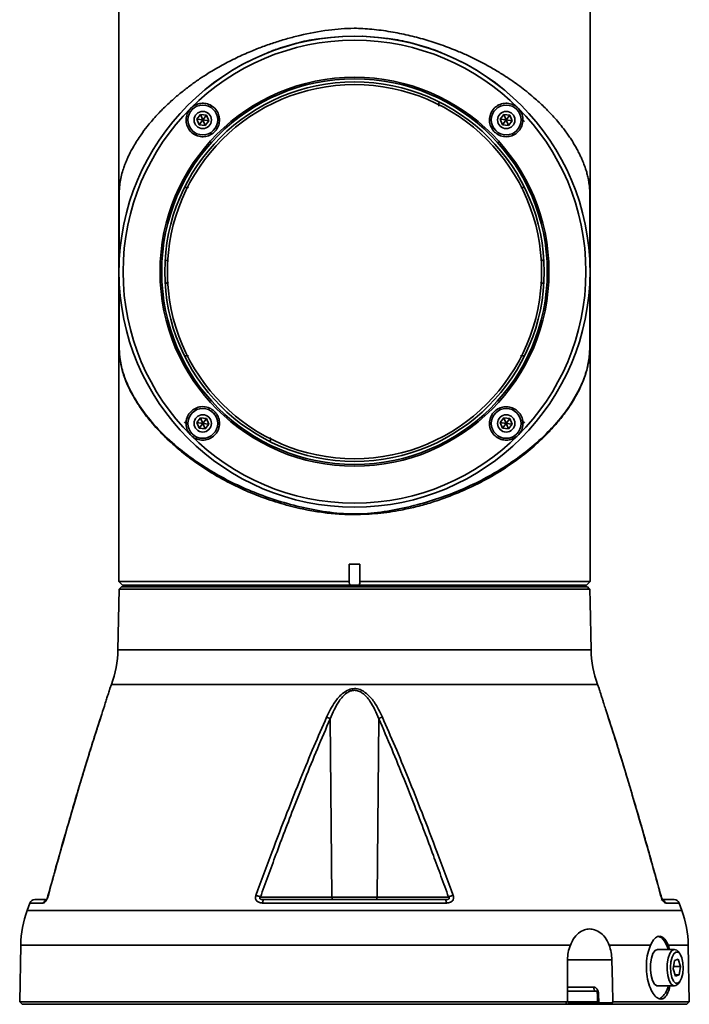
# Model space of a CAD drawing. Header units: millimetres. Extents: x -55 to 731, y 0 to 297.
# Tile 3 of 19: x 150 to 163, y 148 to 167. Entities that reach past the tile are written whole.
import ezdxf

# ---------------------------------------------------------------- set-up
doc = ezdxf.new("R2010")
doc.units = ezdxf.units.MM

msp = doc.modelspace()

# ---------------------------------------------------------------- linework, layer by layer
at = {"color": 7, "linetype": 'Continuous', "lineweight": 35}
for p, q in [((161.2673, 162.2753), (161.2673, 167.6053)), ((152.2673, 167.2553), (152.2673, 162.2753)), ((156.6173, 166.7759), (156.6204, 166.7729)), ((156.9143, 166.7729), (156.9173, 166.7759)), ((156.9165, 166.7759), (156.9173, 166.7759)), ((159.6816, 165.7018), (159.6277, 165.7544)), ((153.7537, 165.1895), (153.824, 165.2811)), ((153.824, 165.2811), (153.9385, 165.2661)), ((153.8682, 165.1744), (153.824, 165.2811)), ((153.8682, 165.1744), (153.9385, 165.2661)), ((153.9385, 165.2661), (153.9827, 165.1594)), ((159.552, 165.1895), (159.6222, 165.2811)), ((159.6222, 165.2811), (159.7367, 165.2661)), ((159.6665, 165.1744), (159.6222, 165.2811)), ((159.6665, 165.1744), (159.7367, 165.2661)), ((159.7367, 165.2661), (159.781, 165.1594)), ((153.7979, 165.0828), (153.7537, 165.1895)), ((153.8682, 165.1744), (153.7537, 165.1895)), ((153.8682, 165.1744), (153.7979, 165.0828)), ((153.9124, 165.0678), (153.7979, 165.0828)), ((153.8682, 165.1744), (153.9124, 165.0678)), ((153.8682, 165.1744), (153.9827, 165.1594)), ((153.9827, 165.1594), (153.9124, 165.0678)), ((159.5962, 165.0828), (159.552, 165.1895)), ((159.6665, 165.1744), (159.552, 165.1895)), ((159.6665, 165.1744), (159.5962, 165.0828)), ((159.7107, 165.0678), (159.5962, 165.0828)), ((159.6665, 165.1744), (159.7107, 165.0678)), ((159.6665, 165.1744), (159.781, 165.1594)), ((159.781, 165.1594), (159.7107, 165.0678)), ((152.2673, 162.2753), (152.2673, 156.3553)), ((152.2681, 162.3567), (152.2681, 162.3582)), ((161.2673, 156.3553), (161.2673, 162.2753)), ((152.2685, 162.1714), (152.2685, 162.0759)), ((152.2683, 161.3541), (152.2685, 161.469)), ((152.7923, 160.1659), (152.7923, 160.1553)), ((160.7367, 160.1553), (160.7423, 160.1553)), ((160.7423, 160.1553), (160.7423, 160.1659)), ((153.7537, 159.3912), (153.824, 159.4828)), ((153.7979, 159.2845), (153.7537, 159.3912)), ((153.8682, 159.3762), (153.7537, 159.3912)), ((153.8682, 159.3762), (153.7979, 159.2845)), ((153.824, 159.4828), (153.9385, 159.4678)), ((153.8682, 159.3762), (153.824, 159.4828)), ((153.8682, 159.3762), (153.9385, 159.4678)), ((153.8682, 159.3762), (153.9124, 159.2695)), ((153.8682, 159.3762), (153.9827, 159.3611)), ((153.9385, 159.4678), (153.9827, 159.3611)), ((159.552, 159.3912), (159.6222, 159.4828)), ((159.5962, 159.2845), (159.552, 159.3912)), ((159.6665, 159.3762), (159.552, 159.3912)), ((159.6665, 159.3762), (159.5962, 159.2845)), ((159.6222, 159.4828), (159.7367, 159.4678)), ((159.6665, 159.3762), (159.6222, 159.4828)), ((159.6665, 159.3762), (159.7367, 159.4678)), ((159.6665, 159.3762), (159.7107, 159.2695)), ((159.6665, 159.3762), (159.781, 159.3611)), ((159.7367, 159.4678), (159.781, 159.3611)), ((153.9124, 159.2695), (153.7979, 159.2845)), ((153.9827, 159.3611), (153.9124, 159.2695)), ((159.7107, 159.2695), (159.5962, 159.2845)), ((159.781, 159.3611), (159.7107, 159.2695)), ((156.6668, 156.6853), (156.8678, 156.6853)), ((156.6668, 156.6853), (156.6668, 156.3553)), ((156.8678, 156.3553), (156.8678, 156.6853)), ((152.2682, 156.2062), (152.248, 155.0498)), ((152.2673, 156.3553), (152.3373, 156.2853)), ((152.2673, 156.3553), (156.6668, 156.3553)), ((152.3173, 156.2553), (152.2682, 156.2062)), ((161.2653, 156.2062), (152.2682, 156.2062)), ((152.3173, 156.2553), (161.2163, 156.2553)), ((152.3373, 156.2853), (156.6807, 156.2853)), ((152.5673, 156.2853), (152.5673, 156.2553)), ((156.6668, 156.3553), (156.6668, 156.3364)), ((156.6807, 156.2853), (156.854, 156.2853)), ((156.854, 156.2853), (161.1973, 156.2853)), ((156.8678, 156.3553), (161.2673, 156.3553)), ((156.8678, 156.3364), (156.8678, 156.3553)), ((160.9673, 156.2553), (160.9673, 156.2853)), ((161.1973, 156.2853), (161.2673, 156.3553)), ((161.2163, 156.2553), (161.2473, 156.2242)), ((161.2473, 156.2242), (161.2653, 156.2062)), ((161.2653, 156.2062), (161.2697, 155.9553)), ((161.2708, 155.9553), (161.2697, 155.9553)), ((161.2866, 155.0498), (161.2708, 155.9553)), ((152.1225, 154.3865), (152.0934, 154.3085)), ((161.4412, 154.3085), (161.4122, 154.3865)), ((161.4415, 154.3076), (161.4411, 154.3088)), ((156.3367, 150.3244), (156.3026, 153.7312)), ((157.2321, 153.7312), (157.198, 150.3244)), ((150.5666, 150.2102), (150.5144, 150.0699)), ((150.8634, 150.2753), (150.6603, 150.2753)), ((154.9691, 150.3244), (156.3367, 150.3244)), ((155.0362, 150.2753), (154.9938, 150.2789)), ((158.525, 150.2102), (155.0097, 150.2102)), ((155.028, 150.2708), (155.0362, 150.2753)), ((158.4984, 150.2753), (155.0362, 150.2753)), ((156.3367, 150.3244), (157.198, 150.3244)), ((158.5656, 150.3244), (157.198, 150.3244)), ((162.6239, 150.2753), (162.6305, 150.2787)), ((162.8744, 150.2753), (162.6239, 150.2753)), ((163.0203, 150.0699), (162.9681, 150.2102)), ((150.3888, 149.4066), (150.3699, 148.3244)), ((162.425, 149.4066), (161.6332, 149.4066)), ((163.1647, 148.3244), (163.1458, 149.4066)), ((162.8819, 149.3253), (162.5617, 149.3253)), ((162.9815, 149.2444), (162.9452, 149.2887)), ((160.8369, 149.1258), (160.836, 148.3244)), ((162.8573, 148.9505), (162.8835, 149.1114)), ((162.8835, 149.1114), (162.9532, 149.1361)), ((162.9532, 149.1361), (162.9968, 149)), ((162.9009, 148.8145), (162.8573, 148.9505)), ((162.8654, 149), (162.9968, 149)), ((162.893, 148.8392), (162.9706, 148.8392)), ((162.9706, 148.8392), (162.9009, 148.8145)), ((162.9968, 149), (162.9706, 148.8392)), ((162.9452, 148.6619), (162.9815, 148.7062)), ((161.3902, 148.5253), (160.8362, 148.5253)), ((161.4076, 148.4757), (161.4116, 148.3034)), ((161.431, 148.4762), (161.4351, 148.3039)), ((162.5617, 148.6253), (162.8819, 148.6253)), ((150.3699, 148.3244), (150.4191, 148.2753)), ((150.3699, 148.3244), (160.836, 148.3244)), ((160.7963, 148.2753), (150.4191, 148.2753)), ((160.8211, 148.3039), (160.7963, 148.2753)), ((160.8073, 148.2753), (160.868, 148.2753)), ((160.836, 148.3244), (160.8211, 148.3039)), ((161.4111, 148.3253), (160.836, 148.3253)), ((160.8618, 148.3253), (160.8622, 148.3039)), ((160.8669, 148.3253), (160.8669, 148.3193)), ((161.4113, 148.3193), (160.8669, 148.3193)), ((160.868, 148.2753), (161.4175, 148.2753)), ((161.4175, 148.2753), (161.4392, 148.2753)), ((161.4351, 148.3039), (161.6898, 148.3039)), ((161.4392, 148.2753), (161.6732, 148.2753)), ((161.6732, 148.2753), (161.6898, 148.3039)), ((163.1156, 148.2753), (161.6732, 148.2753)), ((161.6898, 148.3039), (161.7042, 148.3244)), ((161.7042, 148.3244), (163.1647, 148.3244)), ((163.1156, 148.2753), (163.1647, 148.3244))]:
    msp.add_line(p, q, dxfattribs=at)
at = {"color": 8, "linetype": 'Continuous', "lineweight": 35}
for p, q in [((158.3769, 165.4395), (158.3784, 165.504)), ((161.2665, 163.2576), (161.2661, 163.08)), ((160.3299, 162.4714), (160.374, 162.5004)), ((152.2685, 162.0722), (152.2685, 162.1725)), ((153.2103, 162.0828), (153.1607, 162.0501)), ((161.2662, 162.1725), (161.2662, 161.469)), ((152.2685, 161.469), (152.2685, 161.9353)), ((161.2866, 155.0498), (152.248, 155.0498)), ((161.4122, 154.3865), (152.1225, 154.3865)), ((151.9199, 153.7644), (151.9195, 153.7547)), ((150.821, 150.2102), (150.5666, 150.2102)), ((162.9681, 150.2102), (162.7137, 150.2102)), ((163.0203, 150.0699), (150.5144, 150.0699)), ((160.8915, 149.4066), (150.3888, 149.4066)), ((163.1458, 149.4066), (162.761, 149.4066)), ((160.8369, 149.1258), (161.6853, 149.1258)), ((160.8363, 148.6039), (161.3371, 148.6039)), ((160.8622, 148.3039), (161.4116, 148.3039))]:
    msp.add_line(p, q, dxfattribs=at)
at = {"color": 7, "linetype": 'Continuous', "lineweight": 35, "flags": 128}
for points in [[(156.3653, 150.2753), (156.3598, 150.2762), (156.3545, 150.279), (156.3496, 150.2835), (156.3452, 150.2896), (156.3417, 150.2971), (156.339, 150.3056), (156.3373, 150.3148), (156.3367, 150.3244)], [(157.198, 150.3244), (157.1974, 150.3148), (157.1957, 150.3056), (157.193, 150.2971), (157.1894, 150.2896), (157.1851, 150.2835), (157.1802, 150.279), (157.1749, 150.2762), (157.1693, 150.2753)], [(162.7599, 149.3253), (162.7396, 149.386), (162.6924, 149.4819), (162.6371, 149.5459), (162.577, 149.5741), (162.5617, 149.5753)], [(162.5617, 149.3253), (162.5569, 149.3251), (162.511, 149.3024), (162.4705, 149.2442), (162.44, 149.1569), (162.4226, 149.0499), (162.4202, 148.9349), (162.4332, 148.8242), (162.4602, 148.7298), (162.4981, 148.6621), (162.5429, 148.6283), (162.5617, 148.6253)], [(162.9452, 149.2887), (162.9236, 149.3099), (162.8771, 149.3251), (162.8312, 149.3024), (162.7907, 149.2442), (162.7602, 149.1569), (162.7428, 149.0499), (162.7404, 148.9349), (162.7534, 148.8242), (162.7804, 148.7298), (162.8183, 148.6621), (162.8631, 148.6283), (162.9099, 148.6322), (162.9452, 148.6619)], [(162.8136, 149.0868), (162.8049, 148.9847), (162.811, 148.8814), (162.831, 148.7894), (162.8627, 148.7199), (162.9021, 148.6811), (162.9445, 148.6779), (162.9849, 148.7105), (163.0182, 148.775), (163.0406, 148.8638), (163.0492, 148.9659), (163.0432, 149.0692), (163.0231, 149.1612), (162.9915, 149.2307), (162.952, 149.2695), (162.9096, 149.2727), (162.8693, 149.2401), (162.8359, 149.1755), (162.8136, 149.0868)], [(161.6853, 149.1258), (161.6959, 148.677), (161.7042, 148.3244)]]:
    msp.add_lwpolyline(points, dxfattribs=at)
at = {"color": 7, "linetype": 'Continuous', "lineweight": 35}
for centre, radius in [((156.7673, 162.2753), 4.5), ((156.7673, 162.2753), 4.422), ((156.7673, 162.2753), 3.7157), ((156.7673, 162.2753), 3.684), ((156.7673, 162.2753), 3.625), ((156.7673, 162.2753), 3.575), ((153.8682, 165.1744), 0.285), ((159.6665, 165.1744), 0.285), ((153.8682, 165.1744), 0.165), ((159.6665, 165.1744), 0.165), ((153.8682, 159.3762), 0.285), ((159.6665, 159.3762), 0.285), ((153.8682, 159.3762), 0.165), ((159.6665, 159.3762), 0.165)]:
    msp.add_circle(centre, radius, dxfattribs=at)
for centre, radius, start, end in [((156.7673, 162.2753), 4.5, 90, 135), ((156.7673, 162.2753), 4.5, 45, 90), ((150.2483, 155.0847), 2, 339.56717, 359), ((163.2863, 155.0847), 2, 181, 200.43283), ((150.6603, 150.1753), 0.1, 90, 159.56717), ((162.8744, 150.1753), 0.1, 20.43283, 90), ((152.3885, 149.3717), 2, 159.56717, 179), ((161.1462, 149.3717), 2, 1, 20.43283), ((161.4075, 148.5949), 0.0709, 172.69969, 258.77468), ((162.3897, 148.6925), 0.3763, 305.5651, 349.70612), ((160.9422, 148.3053), 0.08, 181, 202.02431), ((161.4916, 148.3053), 0.08, 181.33687, 202.02431), ((161.5443, 148.305), 0.1093, 180.5959, 195.79448)]:
    msp.add_arc(centre, radius, start, end, dxfattribs=at)
at = {"color": 8, "linetype": 'Continuous', "lineweight": 35}
for centre, radius, start, end in [((161.3804, 150.4156), 1.9401, 270.80357, 271.4953), ((161.3742, 150.7492), 2.446, 270.8762, 271.42487)]:
    msp.add_arc(centre, radius, start, end, dxfattribs=at)
at = {"color": 7, "linetype": 'Continuous', "lineweight": 35}
for points, knots in [([(152.2685, 163.0629), (152.2682, 163.1635), (152.2678, 163.2915), (152.2678, 163.4458), (152.2679, 163.5201), (152.2681, 163.6087), (152.2688, 163.6908), (152.2704, 163.7637), (152.2739, 163.8571), (152.2838, 163.9627), (152.3073, 164.0904), (152.3347, 164.1913), (152.3606, 164.269), (152.3804, 164.3235), (152.4032, 164.3813), (152.4302, 164.444), (152.4757, 164.5415), (152.5555, 164.6916), (152.6705, 164.8715), (152.8133, 165.0633), (152.9638, 165.2401), (153.1339, 165.4158), (153.3017, 165.5712), (153.4675, 165.7104), (153.6335, 165.838), (153.8013, 165.9564), (154.0002, 166.0856), (154.234, 166.2224), (154.5062, 166.3624), (154.7673, 166.4799), (155.0153, 166.5777), (155.2493, 166.6589), (155.485, 166.73), (155.8208, 166.8167), (156.2448, 166.8977), (156.7091, 166.9357), (157.1077, 166.9123), (157.4527, 166.8654), (157.7915, 166.7981), (158.1147, 166.7128), (158.431, 166.6111), (158.7078, 166.5048), (158.9475, 166.3994), (159.1532, 166.2992), (159.3569, 166.1899), (159.5353, 166.0843), (159.6908, 165.9844), (159.8257, 165.8919), (159.96, 165.7934), (160.093, 165.6889), (160.2458, 165.5598), (160.4199, 165.3978), (160.6083, 165.1993), (160.7455, 165.0315), (160.8378, 164.9057), (160.8923, 164.8265), (160.9433, 164.7471), (160.9907, 164.6677), (161.0345, 164.5882), (161.0716, 164.5142), (161.1075, 164.4374), (161.1455, 164.3484), (161.1813, 164.2504), (161.2107, 164.1525), (161.2324, 164.0641), (161.2464, 163.9842), (161.2549, 163.9164), (161.2595, 163.8632), (161.2634, 163.798), (161.2653, 163.7255), (161.2663, 163.646), (161.2669, 163.5336), (161.267, 163.3345), (161.2664, 163.1623), (161.2661, 163.0629)], [0, 0, 0, 0, 0.0181448, 0.0230821, 0.0274988, 0.0314308, 0.039091, 0.0430166, 0.0471002, 0.0614505, 0.0757085, 0.0908911, 0.097163, 0.1033682, 0.1101283, 0.1174435, 0.1253136, 0.1440883, 0.1694413, 0.1874343, 0.2104374, 0.2311525, 0.2495812, 0.2663404, 0.2823571, 0.2976342, 0.3121752, 0.3339685, 0.3548062, 0.3747087, 0.39076, 0.4064439, 0.4217769, 0.4367769, 0.4703407, 0.4996423, 0.5195952, 0.5414592, 0.5620682, 0.5822647, 0.6030854, 0.6245723, 0.6394343, 0.6548174, 0.6707306, 0.6871825, 0.6987466, 0.7108016, 0.7233494, 0.7363916, 0.7499299, 0.7707692, 0.794597, 0.8199509, 0.8290999, 0.8382519, 0.8474071, 0.8565653, 0.8657267, 0.8748913, 0.8820466, 0.8924713, 0.9061652, 0.9166171, 0.9270645, 0.9375098, 0.9436199, 0.9488413, 0.9531985, 0.9611596, 0.9650073, 0.9688649, 0.9820293, 1, 1, 1, 1]), ([(155.056, 166.4372), (155.0897, 166.4511), (155.1409, 166.4723), (155.205, 166.4991), (155.2387, 166.5131), (155.2558, 166.5202), (155.2601, 166.522), (155.2612, 166.5224), (155.2615, 166.5226), (155.2615, 166.5226), (155.2616, 166.5226), (155.2616, 166.5226), (155.2616, 166.5226)], [0, 0, 0, 0, 0.4913462, 0.7467361, 0.9361793, 0.9837889, 0.9958206, 0.9988913, 0.999691, 0.9999071, 0.99997, 1, 1, 1, 1]), ([(158.2732, 166.5226), (158.2951, 166.5135), (158.3293, 166.4992), (158.3978, 166.4707), (158.4444, 166.4514), (158.4787, 166.4372)], [0, 0, 0, 0, 0.3195932, 0.4999994, 1, 1, 1, 1]), ([(154.1881, 165.1814), (154.1855, 165.1459), (154.1802, 165.0748), (154.1283, 164.9784), (154.0506, 164.9043), (153.9534, 164.86), (153.8472, 164.8492), (153.7419, 164.8738), (153.6491, 164.9326), (153.5804, 165.0205), (153.5452, 165.127), (153.5483, 165.2386), (153.5881, 165.3415), (153.6587, 165.4242), (153.7515, 165.4787), (153.8566, 165.5001), (153.9635, 165.4862), (154.0612, 165.4374), (154.1377, 165.358), (154.1803, 165.2675), (154.1859, 165.2059), (154.1881, 165.1814)], [0, 0, 0, 0, 0.052868, 0.1057752, 0.1577903, 0.2093372, 0.2614421, 0.3148201, 0.369567, 0.4251496, 0.4806904, 0.5353988, 0.5889117, 0.6413798, 0.6933304, 0.7454406, 0.7983174, 0.8523157, 0.9073953, 0.9630536, 1, 1, 1, 1]), ([(159.9864, 165.1657), (159.9817, 165.1294), (159.9724, 165.0566), (159.9135, 164.9619), (159.8285, 164.891), (159.7231, 164.8529), (159.6112, 164.8528), (159.5068, 164.89), (159.4223, 164.9585), (159.3656, 165.0494), (159.3414, 165.1532), (159.352, 165.2601), (159.3977, 165.3593), (159.4751, 165.4388), (159.5757, 165.488), (159.687, 165.5001), (159.7949, 165.4743), (159.8868, 165.4148), (159.9527, 165.3297), (159.984, 165.242), (159.9857, 165.1865), (159.9864, 165.1657)], [0, 0, 0, 0, 0.05454526, 0.10905872, 0.16433132, 0.22001161, 0.27519758, 0.32910775, 0.38157093, 0.43318205, 0.48495675, 0.53778753, 0.59203029, 0.64738133, 0.70305029, 0.75816058, 0.81215598, 0.86499075, 0.91706993, 0.96903951, 1, 1, 1, 1]), ([(159.9747, 165.1902), (159.9784, 165.1861), (159.9863, 165.1774), (160.0007, 165.1612), (160.0101, 165.1504), (160.0163, 165.1434)], [0, 0, 0, 0, 0.233031, 0.4993447, 1, 1, 1, 1]), ([(152.2696, 163.7321), (152.2696, 163.7105), (152.2696, 163.6085), (152.2696, 163.4472), (152.2697, 163.2641), (152.2697, 163.1058), (152.2695, 162.9386), (152.2691, 162.7489), (152.2687, 162.5736), (152.2684, 162.4386), (152.2683, 162.3888), (152.2682, 162.3677)], [0, 0, 0, 0, 0.0354024, 0.1678535, 0.2736994, 0.3597554, 0.4659234, 0.599518, 0.7600504, 0.898404, 1, 1, 1, 1]), ([(152.2696, 163.7292), (152.2696, 163.7082), (152.2696, 163.6067), (152.2696, 163.4459), (152.2697, 163.2628), (152.2697, 163.1044), (152.2695, 162.9376), (152.2691, 162.7476), (152.2688, 162.6342), (152.2687, 162.5727)], [0, 0, 0, 0, 0.0455879, 0.2206737, 0.3605905, 0.4743534, 0.6147118, 0.7913235, 1, 1, 1, 1]), ([(161.2664, 162.3728), (161.2663, 162.4024), (161.2661, 162.477), (161.2659, 162.6621), (161.2656, 162.8709), (161.2655, 163.0613), (161.2653, 163.2804), (161.2652, 163.506), (161.2652, 163.6621), (161.2651, 163.732)], [0, 0, 0, 0, 0.1460814, 0.3687811, 0.4887544, 0.6147089, 0.7470968, 0.8867083, 1, 1, 1, 1]), ([(161.2664, 162.3745), (161.2663, 162.4033), (161.2661, 162.4771), (161.2659, 162.661), (161.2656, 162.8696), (161.2655, 163.0601), (161.2653, 163.2791), (161.2652, 163.4999), (161.2652, 163.6509), (161.2651, 163.7157)], [0, 0, 0, 0, 0.14440209, 0.36971631, 0.49109433, 0.61852186, 0.75245561, 0.89369387, 1, 1, 1, 1]), ([(161.2662, 163.0816), (161.2662, 163.0816), (161.2661, 163.0817), (161.2661, 163.0818), (161.2661, 163.0818)], [0, 0, 0, 0, 0.5600079, 1, 1, 1, 1]), ([(161.2662, 162.3747), (161.2664, 162.3688), (161.2665, 162.3606), (161.2666, 162.3603), (161.2666, 162.3602)], [0, 0, 0, 0, 0.7144412, 1, 1, 1, 1]), ([(152.2692, 162.0832), (152.269, 162.0854), (152.2682, 162.0936), (152.2682, 162.0554), (152.2683, 161.9856), (152.2687, 161.8994), (152.269, 161.7848), (152.2693, 161.6101), (152.2696, 161.3959), (152.2698, 161.1486), (152.2699, 160.9769), (152.2699, 160.8866)], [0, 0, 0, 0, 0.0426479, 0.159249, 0.2136878, 0.2718064, 0.3763063, 0.5133866, 0.6834431, 0.8335301, 1, 1, 1, 1]), ([(161.2647, 160.8771), (161.2647, 160.8896), (161.2647, 160.9899), (161.2646, 161.152), (161.2645, 161.3391), (161.2643, 161.469), (161.2639, 161.5821), (161.2636, 161.7164), (161.2634, 161.8784), (161.2633, 162.0137), (161.2636, 162.0804), (161.2626, 162.0653), (161.2626, 162.0646)], [0, 0, 0, 0, 0.0194508, 0.1565999, 0.2643422, 0.3443547, 0.4018608, 0.5072516, 0.6466501, 0.8206981, 0.9922787, 1, 1, 1, 1]), ([(161.2661, 161.4705), (161.2661, 161.5513), (161.2661, 161.7126), (161.2661, 161.9641), (161.2661, 162.0927), (161.2661, 162.1714)], [0, 0, 0, 0, 0.2800842, 0.5594667, 1, 1, 1, 1]), ([(152.2685, 161.9282), (152.2685, 161.8974), (152.2685, 161.7695), (152.2685, 161.5995), (152.2685, 161.4705)], [0, 0, 0, 0, 0.24154283, 1, 1, 1, 1]), ([(152.2685, 161.4705), (152.2683, 161.3819), (152.2679, 161.2488), (152.2681, 161.0698), (152.2688, 160.939), (152.2709, 160.8228), (152.277, 160.6946), (152.2975, 160.5147), (152.3555, 160.2907), (152.4811, 159.9934), (152.678, 159.6649), (152.9643, 159.3101), (153.2905, 158.9943), (153.6355, 158.7204), (153.9834, 158.4873), (154.3685, 158.2712), (154.7892, 158.0773), (155.2425, 157.9107), (155.7251, 157.7745), (156.2315, 157.6781), (156.7526, 157.6308), (157.2741, 157.6738), (157.7803, 157.7676), (158.2636, 157.9015), (158.7185, 158.0662), (159.142, 158.2589), (159.5321, 158.4755), (159.8859, 158.7105), (160.2362, 158.987), (160.5662, 159.3054), (160.8552, 159.6625), (161.0539, 159.9937), (161.1801, 160.2931), (161.235, 160.5066), (161.2568, 160.6856), (161.2636, 160.8086), (161.266, 160.944), (161.2666, 161.0741), (161.2667, 161.2514), (161.2664, 161.3829), (161.2661, 161.4705)], [0, 0, 0, 0, 0.0160531, 0.0240881, 0.0320724, 0.0400532, 0.0480127, 0.0637059, 0.0950476, 0.1261986, 0.1674883, 0.2089871, 0.2505181, 0.2813835, 0.3122714, 0.3434558, 0.3745055, 0.4054376, 0.4366462, 0.467904, 0.4991581, 0.5303277, 0.5615408, 0.5926603, 0.6235542, 0.6546671, 0.686002, 0.7173549, 0.7487177, 0.7904225, 0.8321804, 0.8739343, 0.905271, 0.9366832, 0.9484999, 0.9603138, 0.9682274, 0.97619, 0.9841336, 1, 1, 1, 1]), ([(161.2662, 161.469), (161.2663, 161.416), (161.2666, 161.3175), (161.2667, 161.1787), (161.2665, 161.0596), (161.266, 160.9565), (161.2649, 160.8773), (161.2632, 160.8154), (161.2611, 160.7652), (161.2569, 160.696), (161.2479, 160.6052), (161.2306, 160.5007), (161.2026, 160.3829), (161.1626, 160.2545), (161.1076, 160.1164), (161.0458, 159.9866), (160.9796, 159.8651), (160.9047, 159.7418), (160.8199, 159.6172), (160.7324, 159.5009), (160.63, 159.3749), (160.507, 159.2372), (160.3568, 159.0861), (160.2037, 158.946), (160.0498, 158.817), (159.8973, 158.699), (159.667, 158.5342), (159.346, 158.3352), (158.9224, 158.1171), (158.6227, 158.0011), (158.4787, 157.9454)], [0, 0, 0, 0, 0.0244314, 0.0454454, 0.0632815, 0.0788224, 0.0938807, 0.1032391, 0.1133431, 0.1242823, 0.1486868, 0.1810831, 0.2099367, 0.2502049, 0.2934964, 0.3314675, 0.364118, 0.4000153, 0.4392902, 0.4734187, 0.5024011, 0.5506107, 0.5961672, 0.639074, 0.6793351, 0.7169557, 0.751942, 0.8410422, 0.9236552, 1, 1, 1, 1]), ([(161.2661, 161.4688), (161.2661, 161.4688), (161.2661, 161.4689), (161.2662, 161.4689), (161.2662, 161.469)], [0, 0, 0, 0, 0.5599687, 1, 1, 1, 1]), ([(154.1881, 159.3692), (154.1837, 159.3327), (154.1747, 159.2596), (154.1159, 159.1643), (154.0307, 159.0929), (153.9251, 159.0547), (153.8134, 159.0545), (153.7093, 159.0914), (153.6245, 159.1597), (153.5673, 159.251), (153.543, 159.3554), (153.5539, 159.4626), (153.5998, 159.5614), (153.6769, 159.6405), (153.7772, 159.6897), (153.8886, 159.7019), (153.9968, 159.676), (154.0886, 159.6164), (154.1543, 159.5315), (154.1855, 159.4447), (154.1874, 159.3897), (154.1881, 159.3692)], [0, 0, 0, 0, 0.0549011, 0.1097718, 0.165317, 0.2208987, 0.2757022, 0.3293205, 0.3818633, 0.433835, 0.4859085, 0.5387043, 0.5926054, 0.6476089, 0.703251, 0.7586922, 0.8130573, 0.8659433, 0.9177214, 0.9693333, 1, 1, 1, 1]), ([(159.9864, 159.3848), (159.9839, 159.3492), (159.979, 159.278), (159.9274, 159.1813), (159.8498, 159.1066), (159.7521, 159.0617), (159.6453, 159.0509), (159.54, 159.0756), (159.4475, 159.1343), (159.379, 159.2216), (159.3436, 159.3279), (159.3464, 159.4398), (159.3862, 159.543), (159.4568, 159.6256), (159.5489, 159.68), (159.6533, 159.7017), (159.76, 159.6884), (159.8582, 159.6401), (159.9354, 159.5607), (159.9782, 159.4702), (159.9841, 159.409), (159.9864, 159.3848)], [0, 0, 0, 0, 0.0528443, 0.105717, 0.157959, 0.209886, 0.2621734, 0.3153693, 0.3697215, 0.4250509, 0.4807245, 0.5358341, 0.5896287, 0.6419962, 0.6935802, 0.7454066, 0.798337, 0.8526796, 0.9080837, 0.9637364, 1, 1, 1, 1]), ([(153.56, 159.3604), (153.5563, 159.3645), (153.5484, 159.3732), (153.534, 159.3894), (153.5245, 159.4002), (153.5184, 159.4072)], [0, 0, 0, 0, 0.2330403, 0.4993465, 1, 1, 1, 1]), ([(159.9435, 159.405), (159.9486, 159.4009), (159.9565, 159.3945), (159.9697, 159.3908), (159.9804, 159.3899), (159.991, 159.3915), (160.004, 159.396), (160.0115, 159.4028), (160.0163, 159.4072)], [0, 0, 0, 0, 0.2385767, 0.3677966, 0.4999991, 0.632201, 0.7614193, 1, 1, 1, 1]), ([(160.0163, 159.4072), (160.0101, 159.4002), (160.0007, 159.3894), (159.9863, 159.3732), (159.9784, 159.3645), (159.9747, 159.3604)], [0, 0, 0, 0, 0.5006544, 0.7669434, 1, 1, 1, 1]), ([(156.7673, 157.6329), (156.6693, 157.635), (156.4698, 157.6394), (156.1719, 157.6705), (155.8341, 157.7247), (155.4564, 157.8116), (155.1918, 157.9), (155.056, 157.9454)], [0, 0, 0, 0, 0.1642959, 0.3342329, 0.503534, 0.7452679, 1, 1, 1, 1]), ([(158.4787, 157.9454), (158.3879, 157.9144), (158.2096, 157.8534), (157.9346, 157.7787), (157.606, 157.7069), (157.2175, 157.6476), (156.9169, 157.6377), (156.7673, 157.6329)], [0, 0, 0, 0, 0.171264, 0.3365966, 0.4963327, 0.749451, 1, 1, 1, 1]), ([(156.6668, 156.3364), (156.6686, 156.3208), (156.6706, 156.3032), (156.6797, 156.287), (156.6807, 156.2853)], [0, 0, 0, 0, 0.8928217, 1, 1, 1, 1]), ([(156.854, 156.2853), (156.8593, 156.2968), (156.8669, 156.3136), (156.8676, 156.331), (156.8678, 156.3364)], [0, 0, 0, 0, 0.6882997, 1, 1, 1, 1]), ([(152.0934, 154.3085), (152.0926, 154.3057), (152.0913, 154.3016), (152.0846, 154.2801), (152.0734, 154.2444), (152.0531, 154.1797), (152.0217, 154.0805), (151.9793, 153.9475), (151.9428, 153.8351), (151.9199, 153.7644)], [0, 0, 0, 0, 0.1084791, 0.160102, 0.2136502, 0.3947994, 0.526699, 0.7024184, 1, 1, 1, 1]), ([(156.235, 153.7644), (156.2835, 153.864), (156.3631, 154.0276), (156.5127, 154.2046), (156.6456, 154.2898), (156.7658, 154.3165), (156.8883, 154.2909), (157.0221, 154.2046), (157.1723, 154.0265), (157.2516, 153.8633), (157.2997, 153.7644)], [0, 0, 0, 0, 0.2110206, 0.3464123, 0.4308049, 0.5000521, 0.5662841, 0.65449, 0.7906781, 1, 1, 1, 1]), ([(161.6148, 153.7644), (161.5975, 153.8177), (161.5686, 153.9063), (161.5349, 154.0119), (161.5121, 154.0834), (161.484, 154.1721), (161.4591, 154.2516), (161.4434, 154.3018), (161.4419, 154.3063), (161.4412, 154.3085)], [0, 0, 0, 0, 0.2241926, 0.3730178, 0.4673389, 0.5553875, 0.8030894, 0.9061472, 1, 1, 1, 1]), ([(156.3026, 153.7312), (156.3522, 153.8479), (156.4291, 154.0289), (156.5793, 154.2053), (156.6895, 154.2656), (156.7678, 154.28), (156.8462, 154.2652), (156.9563, 154.2044), (157.106, 154.0281), (157.1827, 153.8474), (157.2321, 153.7312)], [0, 0, 0, 0, 0.255821, 0.3966739, 0.4514497, 0.5003074, 0.549187, 0.6040635, 0.7452655, 1, 1, 1, 1]), ([(151.9172, 153.7554), (151.8707, 153.6116), (151.7847, 153.3461), (151.67, 152.9774), (151.5776, 152.6742), (151.5047, 152.4315), (151.4323, 152.1873), (151.3433, 151.8838), (151.2234, 151.468), (151.075, 150.9442), (150.9683, 150.5577), (150.9099, 150.3466)], [0, 0, 0, 0, 0.1291189, 0.2384099, 0.3279207, 0.3976746, 0.4526123, 0.54297, 0.6643165, 0.8166556, 1, 1, 1, 1]), ([(151.9172, 153.7554), (151.8707, 153.6116), (151.7847, 153.3461), (151.67, 152.9774), (151.5776, 152.6742), (151.5047, 152.4315), (151.4323, 152.1873), (151.3433, 151.8838), (151.2234, 151.468), (151.075, 150.9443), (150.9683, 150.5577), (150.9099, 150.3466)], [0, 0, 0, 0, 0.129119, 0.23841, 0.3279207, 0.3976746, 0.4526123, 0.54297, 0.6643164, 0.8166556, 1, 1, 1, 1]), ([(151.9199, 153.7644), (151.8601, 153.5783), (151.7367, 153.1942), (151.5511, 152.5839), (151.3523, 151.9086), (151.1385, 151.1596), (150.9931, 150.6317), (150.9175, 150.3576)], [0, 0, 0, 0, 0.1671532, 0.3449191, 0.5413824, 0.7618036, 1, 1, 1, 1]), ([(154.883, 150.3576), (154.984, 150.6317), (155.1785, 151.1595), (155.465, 151.9085), (155.7333, 152.5838), (155.9854, 153.1942), (156.1535, 153.5782), (156.235, 153.7644)], [0, 0, 0, 0, 0.238162, 0.4586034, 0.6550586, 0.8328005, 1, 1, 1, 1]), ([(154.9691, 150.3244), (155.0186, 150.4608), (155.1169, 150.7315), (155.2716, 151.1512), (155.4383, 151.5957), (155.6232, 152.0785), (155.8303, 152.6039), (156.0567, 153.1599), (156.2204, 153.5404), (156.3026, 153.7312)], [0, 0, 0, 0, 0.1184935, 0.2351769, 0.3655442, 0.5067543, 0.6584944, 0.8287098, 1, 1, 1, 1]), ([(156.3026, 153.7312), (156.2909, 153.7382), (156.2701, 153.7508), (156.2457, 153.7602), (156.235, 153.7644)], [0, 0, 0, 0, 0.55991802, 1, 1, 1, 1]), ([(157.2997, 153.7644), (157.286, 153.759), (157.2615, 153.7493), (157.2411, 153.7367), (157.2321, 153.7312)], [0, 0, 0, 0, 0.5599171, 1, 1, 1, 1]), ([(157.2321, 153.7312), (157.3145, 153.5397), (157.4791, 153.1574), (157.7061, 152.5996), (157.9141, 152.0718), (158.1001, 151.586), (158.2672, 151.1401), (158.4207, 150.7235), (158.5172, 150.4577), (158.5656, 150.3244)], [0, 0, 0, 0, 0.17184556, 0.34319722, 0.49476833, 0.63716651, 0.76913227, 0.88419413, 1, 1, 1, 1]), ([(157.2997, 153.7644), (157.3812, 153.5783), (157.5492, 153.1942), (157.8013, 152.5839), (158.0697, 151.9086), (158.3561, 151.1596), (158.5506, 150.6317), (158.6517, 150.3576)], [0, 0, 0, 0, 0.16715318, 0.3449191, 0.54138241, 0.76180356, 1, 1, 1, 1]), ([(162.6172, 150.3576), (162.5416, 150.6317), (162.3962, 151.1595), (162.1824, 151.9085), (161.9836, 152.5838), (161.798, 153.1942), (161.6746, 153.5782), (161.6148, 153.7644)], [0, 0, 0, 0, 0.2381621, 0.4586034, 0.6550586, 0.8328005, 1, 1, 1, 1]), ([(162.6248, 150.3466), (162.5838, 150.4952), (162.5081, 150.7696), (162.4025, 151.1458), (162.3152, 151.4533), (162.2449, 151.6981), (162.1738, 151.9434), (162.0849, 152.2471), (161.9617, 152.6602), (161.8041, 153.1764), (161.6834, 153.5508), (161.6174, 153.7554)], [0, 0, 0, 0, 0.1289966, 0.2382314, 0.3277095, 0.3974339, 0.4523654, 0.542742, 0.6641074, 0.8164961, 1, 1, 1, 1]), ([(150.9175, 150.3576), (150.9149, 150.3484), (150.91, 150.3313), (150.9005, 150.3055), (150.8893, 150.2815), (150.8763, 150.2588), (150.8623, 150.2384), (150.8476, 150.2222), (150.8333, 150.212), (150.8252, 150.2108), (150.821, 150.2102)], [0, 0, 0, 0, 0.1177826, 0.2184405, 0.320226, 0.4318684, 0.5582841, 0.6843586, 0.8331442, 1, 1, 1, 1]), ([(150.9099, 150.3467), (150.9078, 150.3395), (150.9036, 150.3256), (150.8957, 150.3054), (150.8879, 150.2882), (150.881, 150.2756), (150.8772, 150.2693), (150.8751, 150.2665), (150.8762, 150.2672), (150.8763, 150.2673)], [0, 0, 0, 0, 0.17858204, 0.34263946, 0.49603134, 0.64830265, 0.80851736, 0.97890879, 1, 1, 1, 1]), ([(155.0097, 150.2102), (154.9964, 150.2109), (154.9709, 150.2121), (154.9378, 150.2225), (154.9116, 150.2378), (154.8928, 150.2566), (154.8803, 150.2787), (154.8745, 150.3034), (154.8747, 150.3303), (154.8802, 150.3484), (154.883, 150.3576)], [0, 0, 0, 0, 0.1639854, 0.3151516, 0.4387686, 0.5562496, 0.6629342, 0.76975, 0.8824728, 1, 1, 1, 1]), ([(154.883, 150.3576), (154.8903, 150.3556), (154.905, 150.3517), (154.928, 150.3435), (154.9502, 150.3343), (154.9628, 150.3277), (154.9691, 150.3244)], [0, 0, 0, 0, 0.2467095, 0.4999993, 0.7532968, 1, 1, 1, 1]), ([(158.6517, 150.3576), (158.6546, 150.3484), (158.6601, 150.3313), (158.662, 150.3055), (158.6565, 150.2815), (158.6435, 150.2588), (158.6245, 150.2384), (158.5979, 150.2222), (158.5642, 150.212), (158.5386, 150.2108), (158.525, 150.2102)], [0, 0, 0, 0, 0.11778282, 0.21844139, 0.32022579, 0.43186795, 0.55828436, 0.68435878, 0.83314433, 1, 1, 1, 1]), ([(158.6517, 150.3576), (158.6444, 150.3556), (158.6297, 150.3517), (158.6067, 150.3435), (158.5845, 150.3343), (158.5718, 150.3277), (158.5656, 150.3244)], [0, 0, 0, 0, 0.2463513, 0.5000007, 0.7536494, 1, 1, 1, 1]), ([(162.7137, 150.2102), (162.7095, 150.2109), (162.7014, 150.2121), (162.6872, 150.2225), (162.6731, 150.2378), (162.6598, 150.2566), (162.6472, 150.2787), (162.6356, 150.3034), (162.6251, 150.3303), (162.6199, 150.3484), (162.6172, 150.3576)], [0, 0, 0, 0, 0.1639848, 0.3151529, 0.4387687, 0.5562495, 0.6629342, 0.76975, 0.8824728, 1, 1, 1, 1]), ([(162.6557, 150.2724), (162.6549, 150.2736), (162.653, 150.2769), (162.6468, 150.2883), (162.639, 150.3053), (162.631, 150.3256), (162.6269, 150.3395), (162.6248, 150.3467)], [0, 0, 0, 0, 0.1366257, 0.33941, 0.5436909, 0.762175, 1, 1, 1, 1]), ([(162.6412, 150.282), (162.6418, 150.283), (162.6429, 150.2852), (162.6415, 150.292), (162.6384, 150.302), (162.6341, 150.3147), (162.6292, 150.3299), (162.6263, 150.3409), (162.6248, 150.3466)], [0, 0, 0, 0, 0.1544301, 0.3084023, 0.4608403, 0.6232992, 0.8022502, 1, 1, 1, 1]), ([(155.0288, 150.2708), (155.0231, 150.2716), (155.0125, 150.273), (155.0021, 150.2766), (154.9974, 150.2782)], [0, 0, 0, 0, 0.5397958, 1, 1, 1, 1]), ([(158.5656, 150.3244), (158.5688, 150.3212), (158.5734, 150.3166), (158.5767, 150.3094), (158.5776, 150.3045), (158.577, 150.2998), (158.575, 150.2954), (158.5715, 150.2914), (158.5653, 150.2867), (158.5549, 150.2822), (158.5319, 150.2763), (158.5126, 150.2757), (158.4984, 150.2753)], [0, 0, 0, 0, 0.1293643, 0.1823477, 0.2294019, 0.2727904, 0.3153658, 0.3601416, 0.4097282, 0.5108025, 0.6414528, 1, 1, 1, 1]), ([(158.525, 150.2102), (158.5238, 150.2194), (158.5213, 150.2377), (158.5148, 150.2585), (158.507, 150.2726), (158.5013, 150.2744), (158.4984, 150.2753)], [0, 0, 0, 0, 0.250002, 0.4999998, 0.7499989, 1, 1, 1, 1]), ([(162.7137, 150.2102), (162.7095, 150.2194), (162.7012, 150.2377), (162.6793, 150.2585), (162.653, 150.2726), (162.6336, 150.2744), (162.6239, 150.2753)], [0, 0, 0, 0, 0.2499994, 0.4999983, 0.7499981, 1, 1, 1, 1]), ([(161.6332, 149.4066), (161.6161, 149.445), (161.5758, 149.5347), (161.478, 149.641), (161.3643, 149.7035), (161.2567, 149.7202), (161.1516, 149.7036), (161.0433, 149.6411), (160.9512, 149.5347), (160.9094, 149.445), (160.8915, 149.4066)], [0, 0, 0, 0, 0.10722631, 0.25076303, 0.39516607, 0.49963789, 0.60442387, 0.74912929, 0.89274201, 1, 1, 1, 1]), ([(160.8915, 149.4066), (160.8752, 149.3604), (160.8439, 149.2713), (160.8392, 149.1731), (160.8369, 149.1258)], [0, 0, 0, 0, 0.51852, 1, 1, 1, 1]), ([(161.6853, 149.1258), (161.6824, 149.1731), (161.6764, 149.2713), (161.648, 149.3604), (161.6332, 149.4066)], [0, 0, 0, 0, 0.4814799, 1, 1, 1, 1]), ([(162.425, 149.4066), (162.4055, 149.3556), (162.3662, 149.2531), (162.3408, 149.0552), (162.3475, 148.8513), (162.3869, 148.6605), (162.4522, 148.5049), (162.5334, 148.4021), (162.6187, 148.3638), (162.6965, 148.3952), (162.7588, 148.483), (162.7838, 148.5802), (162.7954, 148.6253)], [0, 0, 0, 0, 0.1004772, 0.2020958, 0.3034812, 0.4048094, 0.5065178, 0.6085058, 0.7101937, 0.8113641, 0.9125237, 1, 1, 1, 1]), ([(162.761, 149.4066), (162.7413, 149.4482), (162.7016, 149.5319), (162.6202, 149.5833), (162.5385, 149.5693), (162.4727, 149.501), (162.4378, 149.4318), (162.425, 149.4066)], [0, 0, 0, 0, 0.21648049, 0.43536706, 0.65469536, 0.87405818, 1, 1, 1, 1]), ([(162.7825, 149.3253), (162.7777, 149.3486), (162.7716, 149.3781), (162.7629, 149.4017), (162.761, 149.4066)], [0, 0, 0, 0, 0.7892002, 1, 1, 1, 1]), ([(161.3371, 148.6039), (161.3431, 148.6034), (161.355, 148.6024), (161.3779, 148.5917), (161.4032, 148.5679), (161.421, 148.533), (161.4294, 148.5013), (161.4305, 148.4845), (161.431, 148.4762)], [0, 0, 0, 0, 0.1251541, 0.2524512, 0.5011601, 0.7492572, 0.8756629, 1, 1, 1, 1]), ([(161.3837, 148.5266), (161.3857, 148.5267), (161.3898, 148.527), (161.3976, 148.5181), (161.4036, 148.5042), (161.4069, 148.4889), (161.4074, 148.4797), (161.4076, 148.475)], [0, 0, 0, 0, 0.2353187, 0.4734945, 0.7234814, 0.8571404, 1, 1, 1, 1])]:
    msp.add_open_spline(points, degree=3, knots=knots, dxfattribs=at)
at = {"color": 8, "linetype": 'Continuous', "lineweight": 35}
for points, knots in [([(155.2616, 166.5226), (155.3807, 166.5608), (155.6193, 166.6372), (155.8919, 166.7), (156.0451, 166.7183), (156.0701, 166.7213)], [0, 0, 0, 0, 0.4551103, 0.9112411, 1, 1, 1, 1]), ([(157.3634, 166.734), (157.423, 166.7272), (157.6107, 166.7056), (157.9168, 166.6374), (158.1546, 166.5608), (158.2732, 166.5226)], [0, 0, 0, 0, 0.1889981, 0.5954269, 1, 1, 1, 1]), ([(160.0163, 165.1434), (160.0114, 165.1477), (160.004, 165.1545), (159.9926, 165.1588), (159.9871, 165.1594), (159.9851, 165.1596)], [0, 0, 0, 0, 0.5409906, 0.833984, 1, 1, 1, 1]), ([(153.5955, 163.8875), (153.586, 163.8848), (153.5667, 163.8794), (153.5469, 163.8825), (153.5368, 163.8841)], [0, 0, 0, 0, 0.490116, 1, 1, 1, 1]), ([(159.9975, 163.8861), (159.9903, 163.8841), (159.9737, 163.8796), (159.9568, 163.8824), (159.9473, 163.884)], [0, 0, 0, 0, 0.44173909, 1, 1, 1, 1]), ([(161.2647, 163.6659), (161.2648, 163.6616), (161.2658, 163.6331), (161.266, 163.566), (161.2667, 163.4485), (161.2667, 163.2834), (161.2664, 163.1536), (161.2662, 163.0816)], [0, 0, 0, 0, 0.02741868, 0.1815656, 0.34296757, 0.63530611, 1, 1, 1, 1]), ([(152.2707, 162.4503), (152.2701, 162.4316), (152.2688, 162.394), (152.2681, 162.3564), (152.2679, 162.3492), (152.2681, 162.3592), (152.2681, 162.3603)], [0, 0, 0, 0, 0.2333804, 0.4683192, 0.9365148, 1, 1, 1, 1]), ([(153.1645, 162.4984), (153.1784, 162.4923), (153.1958, 162.4847), (153.2099, 162.4724), (153.2126, 162.47)], [0, 0, 0, 0, 0.8055288, 1, 1, 1, 1]), ([(161.2661, 162.3817), (161.2663, 162.3722), (161.2667, 162.3531), (161.2669, 162.3486), (161.2663, 162.3717), (161.2663, 162.3728)], [0, 0, 0, 0, 0.4882193, 0.9752843, 1, 1, 1, 1]), ([(160.3697, 162.0524), (160.356, 162.0585), (160.338, 162.0665), (160.3233, 162.0794), (160.3199, 162.0824)], [0, 0, 0, 0, 0.7645861, 1, 1, 1, 1]), ([(155.056, 157.9454), (154.9487, 157.9861), (154.7273, 158.0701), (154.4086, 158.2209), (154.0916, 158.3939), (153.8389, 158.5551), (153.6429, 158.6948), (153.4975, 158.8064), (153.3592, 158.9212), (153.2316, 159.0357), (153.1126, 159.1506), (152.9974, 159.2707), (152.8907, 159.3916), (152.7862, 159.521), (152.6795, 159.6663), (152.5808, 159.8195), (152.4989, 159.9669), (152.4278, 160.1143), (152.3708, 160.257), (152.33, 160.3907), (152.3054, 160.4957), (152.2876, 160.5986), (152.2754, 160.7132), (152.2703, 160.8385), (152.2687, 160.9573), (152.268, 161.0801), (152.2679, 161.2152), (152.2682, 161.3151), (152.2683, 161.3541)], [0, 0, 0, 0, 0.0576684, 0.1188855, 0.1837536, 0.2523586, 0.2872659, 0.3236319, 0.3614624, 0.3970259, 0.4311208, 0.4677503, 0.5069158, 0.5407076, 0.5840331, 0.6368916, 0.6774122, 0.7153086, 0.7682614, 0.8057324, 0.8344379, 0.8600448, 0.8922502, 0.923028, 0.9378208, 0.9531586, 0.9817482, 1, 1, 1, 1]), ([(153.5376, 160.6645), (153.5448, 160.6664), (153.5628, 160.6713), (153.5813, 160.6681), (153.5925, 160.6662)], [0, 0, 0, 0, 0.3961503, 1, 1, 1, 1]), ([(159.9386, 160.663), (159.9483, 160.6657), (159.9676, 160.6712), (159.9875, 160.668), (159.9974, 160.6665)], [0, 0, 0, 0, 0.4987906, 1, 1, 1, 1]), ([(155.155, 159.1041), (155.1577, 159.0944), (155.1632, 159.075), (155.1601, 159.055), (155.1585, 159.045)], [0, 0, 0, 0, 0.4978069, 1, 1, 1, 1]), ([(150.9175, 150.3576), (150.9149, 150.3557), (150.9104, 150.3525), (150.9105, 150.3478), (150.9105, 150.346)], [0, 0, 0, 0, 0.589927, 1, 1, 1, 1]), ([(162.6172, 150.3576), (162.6198, 150.3557), (162.6239, 150.3528), (162.624, 150.3487), (162.624, 150.3474)], [0, 0, 0, 0, 0.6607944, 1, 1, 1, 1]), ([(150.821, 150.2102), (150.8252, 150.2193), (150.8336, 150.2376), (150.8552, 150.259), (150.8732, 150.2668), (150.8822, 150.2707)], [0, 0, 0, 0, 0.3333324, 0.666667, 1, 1, 1, 1]), ([(154.9938, 150.2789), (154.9887, 150.2801), (154.9797, 150.2821), (154.9693, 150.2868), (154.9631, 150.2914), (154.9597, 150.2954), (154.9577, 150.2998), (154.9571, 150.3045), (154.958, 150.3094), (154.9613, 150.3166), (154.9659, 150.3212), (154.9691, 150.3244)], [0, 0, 0, 0, 0.20407556, 0.36176702, 0.43889466, 0.50859142, 0.57491588, 0.64254424, 0.71589305, 0.79847892, 1, 1, 1, 1]), ([(155.0097, 150.2102), (155.0109, 150.2194), (155.0134, 150.2379), (155.0199, 150.258), (155.025, 150.2693), (155.0279, 150.2708), (155.028, 150.2708)], [0, 0, 0, 0, 0.3307799, 0.6615542, 0.9923307, 1, 1, 1, 1])]:
    msp.add_open_spline(points, degree=3, knots=knots, dxfattribs=at)

doc.saveas('drawing.dxf')
